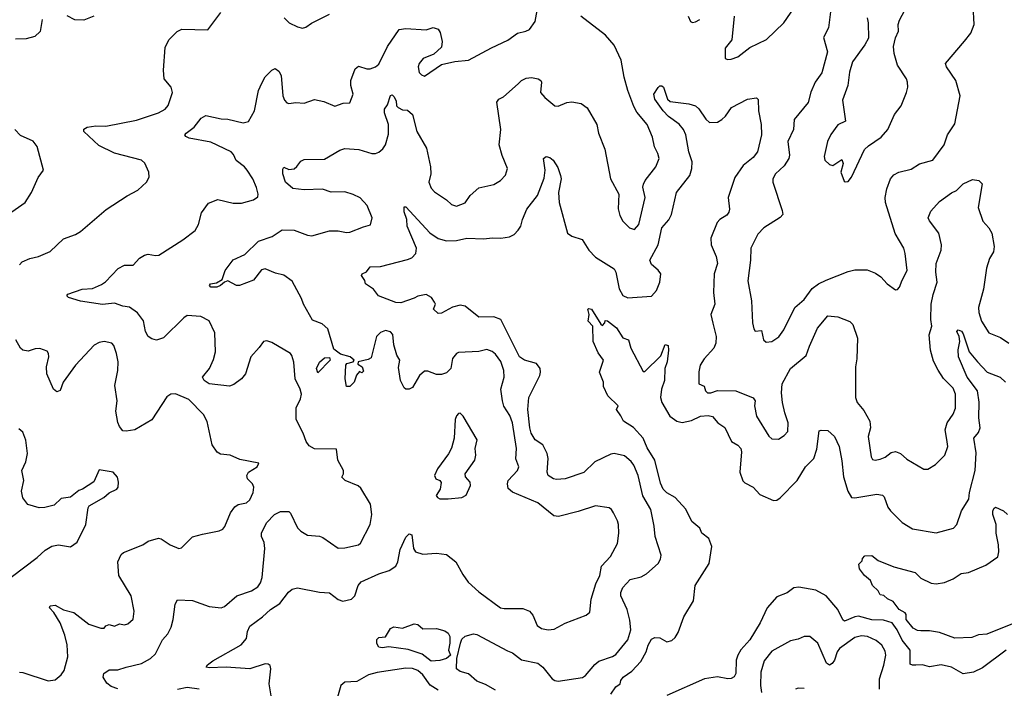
# Model space of a CAD drawing. Extents: x 2199565 to 2323334, y 894172 to 1018966.
# Tile 82 of 256: x 2275566 to 2281377, y 914449 to 918394. Entities that reach past the tile are written whole.
import ezdxf

# ---------------------------------------------------------------- set-up
doc = ezdxf.new("R2010")
doc.units = 0

msp = doc.modelspace()

# ---------------------------------------------------------------- linework, layer by layer
at = {"layer": '0CON10XD'}
for points in [[(2279782.5, 918415), (2279768.5, 918275), (2279729.4, 918225), (2279730, 918165), (2279745, 918158.8), (2279765, 918160), (2279804, 918175), (2279875, 918230), (2279973.2, 918276.8), (2280076.2, 918375), (2280159.4, 918495)], [(2280353.8, 918455), (2280340.5, 918345), (2280310.9, 918289.1), (2280333.6, 918203.6), (2280299.5, 918080.5), (2280260.5, 918025), (2280234.6, 917965.4), (2280218.9, 917905), (2280137.8, 917805), (2280132.1, 917745), (2280100.5, 917675), (2280108.8, 917595), (2280104.6, 917575), (2280078.3, 917531.7), (2280026.9, 917485), (2280010.6, 917455), (2280011.9, 917435), (2280067.1, 917267.1), (2280069.2, 917245), (2280055, 917226), (2279957.5, 917165), (2279921.7, 917128.3), (2279881.1, 917045), (2279878.5, 916975), (2279862.6, 916852.6), (2279884.5, 916734.5), (2279891.9, 916605), (2279899.5, 916569.5), (2279907, 916557), (2279945, 916560), (2279955.9, 916505.9), (2279970.8, 916490.8), (2280005, 916494.3), (2280047.2, 916522.8), (2280075.4, 916564.6), (2280141.4, 916695), (2280195, 916743.1), (2280243, 916807), (2280281.2, 916835), (2280325, 916856.9), (2280455, 916908.9), (2280495, 916918.5), (2280567.4, 916917.4), (2280617.9, 916897.9), (2280647.6, 916877.6), (2280686.7, 916835), (2280735, 916800), (2280747.3, 916802.7), (2280758.8, 916815), (2280775, 916857.5), (2280804, 916915), (2280792.9, 917015), (2280784.2, 917045), (2280733, 917133), (2280675.5, 917315), (2280673.6, 917345), (2280683.8, 917395), (2280706, 917454), (2280725, 917479.4), (2280755, 917494.4), (2280828.3, 917511.7), (2280877, 917543), (2280955, 917565.8), (2281022.9, 917655), (2281041.4, 917715), (2281085, 917778.8), (2281116.5, 917945), (2281091.9, 918035), (2281035.8, 918115), (2281030, 918135), (2281143, 918267), (2281178.8, 918315), (2281200, 918365), (2281193.3, 918475)], [(2280568, 918405), (2280574.2, 918374.2), (2280576, 918285), (2280554.4, 918245.6), (2280480.5, 918145), (2280463.5, 918085), (2280454.6, 918005.4), (2280421.3, 917918.7), (2280440, 917795), (2280395, 917773.8), (2280353.8, 917716.2), (2280332.9, 917675), (2280314.3, 917585.7), (2280318.8, 917565), (2280345, 917540), (2280365, 917534.2), (2280418, 917568), (2280425.9, 917545.9), (2280413.1, 917495), (2280431.7, 917441.7), (2280437, 917437), (2280455, 917440), (2280475.8, 917464.2), (2280552.8, 917627.2), (2280575, 917650), (2280650.3, 917699.7), (2280690, 917745), (2280728.9, 917835), (2280768, 917885), (2280800, 917965), (2280807.1, 917995), (2280805.8, 918025), (2280799.2, 918045), (2280747.5, 918125), (2280726.2, 918195), (2280723.8, 918235), (2280734.3, 918285.7), (2280753.3, 918325), (2280750, 918365), (2280758.7, 918391.3), (2280807.6, 918482.4)], [(2276145.5, 914445.5), (2276105, 914460), (2276080.5, 914480.5), (2276058, 914515), (2276062.9, 914537.1), (2276095, 914557.5), (2276145, 914558.9), (2276194.4, 914574.4), (2276285, 914596.7), (2276338.1, 914625), (2276367.4, 914652.6), (2276409.5, 914735), (2276439.8, 914770.2), (2276460, 914810), (2276472.5, 914855), (2276483.4, 914946.6), (2276498, 914972), (2276585, 914966.5), (2276685, 914932.9), (2276755, 914924.2), (2276775, 914932), (2276848, 914995), (2276934.7, 915025.3), (2276972.4, 915047.6), (2276988, 915072), (2276996.9, 915103.1), (2277012.7, 915275), (2277009.4, 915309.4), (2276993.3, 915345), (2276993.5, 915365), (2277023.6, 915425), (2277070.6, 915475), (2277105, 915492.5), (2277155, 915493.3), (2277165, 915483.3), (2277206.1, 915396.1), (2277225.4, 915375.4), (2277265, 915353.3), (2277335, 915347.8), (2277355, 915339.4), (2277445, 915275.8), (2277485, 915277.5), (2277565, 915296), (2277578, 915305), (2277634.2, 915415), (2277644, 915475), (2277635.9, 915535.9), (2277580.3, 915630.3), (2277564.3, 915644.3), (2277487.5, 915675), (2277467.5, 915695), (2277476.7, 915715), (2277476.7, 915735), (2277443.8, 915795), (2277435, 915860), (2277305, 915861.1), (2277275, 915880), (2277256.1, 915905), (2277239.1, 915955), (2277198, 916035), (2277196.9, 916103.1), (2277223.3, 916156.7), (2277228.5, 916185), (2277220.9, 916215), (2277192.7, 916275), (2277183.2, 916373.2), (2277173.1, 916413.1), (2277163.8, 916425), (2277055, 916490), (2277025, 916498.8), (2277005, 916496.2), (2276980.3, 916459.7), (2276930, 916405), (2276899.2, 916305), (2276875, 916274.2), (2276829.4, 916240.6), (2276805, 916232.2), (2276685, 916246.4), (2276654.2, 916265), (2276645.6, 916285), (2276685.5, 916335), (2276710.6, 916389.4), (2276722.3, 916435), (2276717.1, 916547.1), (2276685, 916617.5), (2276635, 916643.1), (2276555, 916648.6), (2276535, 916635.8), (2276415, 916516.2), (2276372.7, 916502.7), (2276345, 916510), (2276323.8, 916525), (2276309.4, 916555), (2276297.5, 916617.5), (2276261.8, 916665), (2276215, 916698), (2276175, 916702.9), (2276125, 916720.8), (2276055, 916712.9), (2275925, 916732.2), (2275853.8, 916755), (2275844, 916765), (2275849.2, 916775), (2275935, 916804.6), (2275995, 916807.7), (2276048.8, 916831.2), (2276073, 916847), (2276146.2, 916925), (2276185, 916945.7), (2276235, 916945.8), (2276273, 916987), (2276302.5, 917005), (2276325, 917010), (2276367.7, 917002.3), (2276386.7, 917005), (2276528.8, 917095), (2276600.9, 917149.1), (2276621.4, 917185), (2276639.2, 917255), (2276679.7, 917310.3), (2276735, 917332.5), (2276825, 917310.8), (2276875, 917312), (2276945, 917330), (2276972.3, 917347.7), (2276974, 917365), (2276964.3, 917404.3), (2276942.2, 917455), (2276907.9, 917505), (2276892.1, 917525), (2276843.3, 917563.3), (2276828.5, 917598.5), (2276815, 917613.4), (2276695, 917670.3), (2276565.3, 917695.3), (2276545.8, 917705), (2276541.4, 917715), (2276548.6, 917725), (2276595, 917759.4), (2276637.7, 917812.3), (2276665, 917827.8), (2276755, 917809.2), (2276795, 917807.1), (2276885, 917784.4), (2276916.6, 917793.4), (2276952.2, 917855), (2276976, 917975), (2276995, 918020), (2277015, 918056.7), (2277054.1, 918095.9), (2277073.6, 918106.4), (2277095, 918090), (2277110, 918065), (2277119.2, 917945), (2277128.7, 917918.7), (2277143.4, 917903.4), (2277155, 917898.6), (2277195, 917906), (2277245, 917902), (2277305, 917923.8), (2277360.3, 917910.3), (2277426.4, 917883.6), (2277475, 917901.2), (2277515, 917903.3), (2277534.3, 917955), (2277520.5, 918005), (2277519.4, 918035), (2277545.5, 918104.5), (2277565, 918120), (2277615, 918103.1), (2277635, 918103.3), (2277665, 918115.6), (2277685, 918132.2), (2277737.3, 918235), (2277805, 918336.2), (2277845, 918341.4), (2277965, 918332.9), (2278006.7, 918346.7), (2278035, 918337.5), (2278048.3, 918318.3), (2278060, 918265), (2278055, 918232.5), (2278010.5, 918189.5), (2277946.7, 918165), (2277924, 918135), (2277918, 918115), (2277922.9, 918082.9), (2277937.7, 918067.7), (2277955, 918061.2), (2278055, 918128.8), (2278135, 918147.5), (2278215, 918154), (2278351.5, 918228.5), (2278446.2, 918273.8), (2278505, 918314.6), (2278552.5, 918325), (2278573.9, 918336.1), (2278607.9, 918382.1), (2278625, 918470)], [(2276004.3, 918415), (2275945, 918390.4), (2275892, 918392), (2275847.1, 918417.1)], [(2276305, 917546.7), (2276285, 917565.8), (2276125, 917605.6), (2276032.3, 917652.3), (2275944.3, 917734.3), (2275945, 917747.5), (2275965, 917759.2), (2276015, 917766.9), (2276075, 917765.7), (2276255, 917800), (2276385, 917844.4), (2276425, 917866), (2276441.7, 917888.3), (2276466.9, 917965), (2276460, 917995), (2276418.8, 918045), (2276414.2, 918095), (2276425, 918230), (2276446, 918275), (2276495.9, 918324.1), (2276523, 918337), (2276675.9, 918334.1), (2276753.2, 918436.8)], [(2277126.7, 918405), (2277155.9, 918375.9), (2277205, 918350.6), (2277235.8, 918344.2), (2277255, 918348.8), (2277287.3, 918372.7), (2277395, 918425.6)], [(2275698.1, 918395), (2275686.6, 918323.4), (2275655, 918294.2), (2275605, 918280.8), (2275541.2, 918278.8)], [(2278507.1, 918015), (2278527.5, 918035), (2278555, 918049.5), (2278587.6, 918052.4), (2278625.4, 918045.4), (2278642, 918035), (2278645.8, 918025), (2278640, 917965), (2278665.8, 917935), (2278725, 917885.7), (2278745, 917884.3), (2278794.6, 917905.4), (2278825, 917910), (2278879.1, 917899.1), (2278915, 917874), (2278972.9, 917775), (2278981.9, 917725), (2279019.1, 917629.1), (2279052.5, 917455), (2279101.2, 917365), (2279098.3, 917278.3), (2279107.7, 917237.7), (2279125.9, 917205.9), (2279165.8, 917165.8), (2279195, 917156.2), (2279220, 917185), (2279258.1, 917345), (2279244.2, 917405), (2279247.3, 917422.7), (2279258, 917445), (2279320.8, 917525), (2279339.2, 917575), (2279332, 917605), (2279313.6, 917643.6), (2279300, 917700), (2279270, 917775), (2279208.7, 917848.7), (2279191.4, 917881.4), (2279155.4, 917975), (2279132.7, 918055), (2279115.3, 918155.3), (2279073.7, 918243.7), (2279022.8, 918302.8), (2278877.1, 918415)], [(2279510.5, 918415), (2279525, 918382.5), (2279537, 918377), (2279555, 918380.5), (2279579.4, 918395)], [(2277051.1, 914405), (2277038.6, 914475), (2277048.8, 914565), (2277044.1, 914584.1), (2277032.5, 914592.5), (2277014.2, 914594.2), (2276925, 914563.8), (2276785, 914573.3), (2276685, 914570), (2276667.5, 914575), (2276675, 914588.8), (2276705, 914611.2), (2276874, 914705), (2276905, 914743.3), (2276910, 914785), (2276924.6, 914815.4), (2276999.3, 914870.7), (2277047.1, 914915), (2277100.9, 914949.1), (2277152.5, 915017.5), (2277175, 915033.8), (2277205, 915042), (2277335, 915015.6), (2277395, 915013.5), (2277445, 914973.1), (2277473, 914963), (2277524, 914976), (2277543.1, 914995), (2277564.4, 915055), (2277582, 915078), (2277686.2, 915125), (2277746.2, 915143.8), (2277785, 915170), (2277797.1, 915195), (2277811.2, 915268.8), (2277845, 915340), (2277865, 915360), (2277880, 915355), (2277890, 915275), (2277902.5, 915255), (2277945, 915240), (2278025, 915245.8), (2278085, 915239.2), (2278140, 915195), (2278180.9, 915120.9), (2278212.5, 915075), (2278275, 915018.6), (2278403.3, 914925), (2278425, 914920), (2278535, 914920), (2278574.3, 914904.3), (2278595, 914880), (2278619.7, 914819.7), (2278645, 914802.5), (2278685, 914794.2), (2278721.2, 914798.8), (2278785, 914833.8), (2278909.7, 914880.3), (2278930.5, 914899.5), (2278939.4, 914975), (2278966.4, 915065), (2278990.7, 915115), (2279000.2, 915169.8), (2279052.9, 915227.1), (2279095, 915303.3), (2279102.9, 915365), (2279099.2, 915415), (2279095, 915437.5), (2279071.2, 915485), (2279058.8, 915505), (2279044.1, 915514.1), (2278965, 915525.8), (2278862.1, 915492.1), (2278746.3, 915463.7), (2278717.8, 915467.8), (2278623.3, 915543.3), (2278475, 915606.4), (2278448.9, 915628.9), (2278444.5, 915655), (2278449.4, 915675), (2278504.3, 915735), (2278512.9, 915755), (2278493.3, 915803.3), (2278498.5, 915865), (2278474.8, 916015), (2278457.9, 916057.9), (2278423.8, 916113.8), (2278415.3, 916145), (2278405.6, 916215), (2278425.5, 916285), (2278423.6, 916325), (2278405, 916377.5), (2278375, 916420), (2278355, 916436.7), (2278322.1, 916447.9), (2278275.6, 916435.6), (2278155, 916429.4), (2278144.2, 916425), (2278120.6, 916395), (2278111.4, 916335), (2278085, 916310.8), (2278055, 916300.6), (2278025, 916301.1), (2277975, 916320.6), (2277955, 916320.8), (2277925.8, 916295), (2277885, 916223.8), (2277865, 916213.8), (2277845, 916213.8), (2277835, 916221.2), (2277813.1, 916265), (2277801.1, 916341.1), (2277808.7, 916385), (2277792.7, 916415), (2277773.8, 916475), (2277767.5, 916537.5), (2277755, 916552.5), (2277725, 916560.8), (2277695, 916548), (2277671.9, 916525), (2277640.7, 916399.3), (2277621.7, 916388.3), (2277563.3, 916375), (2277561.7, 916361.7), (2277587.5, 916345), (2277595, 916320), (2277585, 916310), (2277571.7, 916318.3), (2277553, 916297), (2277540, 916255), (2277515, 916230), (2277495, 916230), (2277487.5, 916275), (2277490, 916355), (2277497.5, 916365), (2277534.2, 916375.8), (2277540, 916385), (2277517.1, 916405), (2277459.9, 916419.9), (2277419.6, 916449.6), (2277385, 916569.2), (2277350.3, 916600.3), (2277295, 916621.2), (2277240.6, 916715), (2277228.5, 916748.5), (2277175, 916852), (2277125, 916885.6), (2277075, 916898.1), (2277015, 916924.2), (2276992.4, 916917.6), (2276945, 916858), (2276864.2, 916825.8), (2276845, 916825.8), (2276795, 916854), (2276773.9, 916846.1), (2276751.2, 916825), (2276730, 916815), (2276695, 916816.7), (2276686.7, 916825), (2276692.5, 916835), (2276728.1, 916841.9), (2276760, 916860), (2276778, 916915), (2276825, 916976.7), (2276895, 917009.2), (2276975, 917086.7), (2277056.2, 917113.8), (2277115, 917154.4), (2277185, 917151.1), (2277265, 917122.7), (2277290.7, 917119.3), (2277395, 917147.8), (2277445, 917148.1), (2277495, 917137.5), (2277515, 917140.8), (2277595, 917172), (2277635.7, 917184.3), (2277645.7, 917225), (2277616.6, 917296.6), (2277575, 917341.9), (2277535, 917363.3), (2277485, 917377.3), (2277405, 917375.4), (2277354.1, 917394.1), (2277245, 917390.3), (2277177.6, 917397.6), (2277134.2, 917435), (2277119.2, 917485), (2277118.8, 917511.2), (2277125, 917523.3), (2277155, 917510.8), (2277185, 917514), (2277202.5, 917527.5), (2277225, 917560), (2277245, 917568.8), (2277365, 917570.6), (2277455.3, 917624.7), (2277485, 917634.6), (2277568.3, 917628.3), (2277645, 917604.3), (2277665, 917604.3), (2277685, 917612.5), (2277708.9, 917631.1), (2277724.3, 917655), (2277742.6, 917717.4), (2277743.3, 917775), (2277719.1, 917845), (2277720, 917865), (2277737.7, 917892.3), (2277755, 917946.7), (2277765, 917950), (2277775, 917940), (2277787.5, 917915), (2277790, 917885), (2277800, 917875), (2277825, 917862.5), (2277855, 917860.8), (2277883.5, 917833.5), (2277910, 917735), (2277967.9, 917635), (2277991.5, 917525), (2277992.2, 917485), (2277980, 917435), (2277995, 917398.8), (2278015, 917377.5), (2278085, 917330), (2278115, 917302.5), (2278145, 917294), (2278195, 917313.8), (2278225, 917356.2), (2278275, 917401.2), (2278365, 917420.8), (2278404.5, 917445.5), (2278433.4, 917476.6), (2278445.7, 917515), (2278413, 917593), (2278396.6, 917655), (2278405.3, 917745.3), (2278382.6, 917907.4), (2278393.1, 917925), (2278421.1, 917938.9), (2278507.1, 918015)], [(2278375, 914437.6), (2278315, 914472.8), (2278265, 914491), (2278215.6, 914535.6), (2278165, 914548.2), (2278144.7, 914565), (2278145.9, 914625), (2278166.7, 914715), (2278175, 914739.2), (2278195, 914757.1), (2278245, 914770), (2278265, 914766.4), (2278445, 914669.5), (2278475, 914658.9), (2278527.7, 914617.7), (2278625, 914597.3), (2278654.4, 914575), (2278709.4, 914505), (2278725, 914494.5), (2278745, 914491.1), (2278887.4, 914512.6), (2278905.7, 914525), (2278960.7, 914589.3), (2278985, 914608.9), (2279065, 914636.2), (2279085, 914648.5), (2279154.7, 914735.3), (2279173.1, 914795), (2279167.9, 914852.1), (2279150.9, 914915), (2279114.5, 914995), (2279114.5, 915015), (2279125, 915044), (2279168.9, 915091.1), (2279233, 915107), (2279265, 915124.3), (2279334.4, 915185.6), (2279348.8, 915211.2), (2279352.5, 915235), (2279315.6, 915345), (2279310.6, 915405), (2279290.8, 915505), (2279243.9, 915585), (2279215.4, 915705), (2279191.5, 915765), (2279175, 915788.2), (2279135, 915820.5), (2279075, 915834.5), (2279055, 915830.5), (2278960.8, 915785), (2278895, 915721.9), (2278785, 915684.4), (2278735, 915680.6), (2278716.7, 915685), (2278686, 915705), (2278680, 915725), (2278685.5, 915805), (2278679.2, 915835), (2278653.1, 915885), (2278607.8, 915915), (2278584.7, 915955), (2278576.2, 915985), (2278565.5, 916095), (2278570.5, 916165), (2278635.6, 916295), (2278640.6, 916315), (2278636.9, 916335), (2278615.5, 916365.5), (2278545, 916385.6), (2278515, 916405.6), (2278405.2, 916625.2), (2278365, 916641.2), (2278275, 916638.5), (2278195, 916703.3), (2278165, 916710.5), (2278121.3, 916698.7), (2278055, 916661.4), (2278035, 916660), (2278007.5, 916685), (2278020, 916715), (2278015, 916727.5), (2277995.7, 916755.7), (2277965, 916773.3), (2277915, 916762.5), (2277895, 916750), (2277815.8, 916724.2), (2277785, 916726), (2277684.5, 916764.5), (2277653.2, 916803.2), (2277607.5, 916835), (2277603.3, 916855), (2277583.8, 916885), (2277587.5, 916895), (2277613.8, 916906.2), (2277635, 916935.6), (2277695, 916938.6), (2277855, 916978.9), (2277880.7, 916989.3), (2277904.3, 917015), (2277908.9, 917045), (2277853.6, 917175), (2277851.2, 917215), (2277835, 917260), (2277835, 917290), (2277845, 917290), (2277986.7, 917136.7), (2278035, 917103.3), (2278085, 917089.6), (2278145, 917090.9), (2278205, 917105.5), (2278305, 917100.6), (2278355, 917106.9), (2278405.8, 917104.2), (2278457, 917113), (2278485, 917126), (2278508.9, 917151.1), (2278523.6, 917176.4), (2278534.2, 917214.2), (2278558.6, 917275), (2278623, 917357), (2278661.4, 917458.6), (2278667.8, 917505), (2278656.7, 917575), (2278674, 917586), (2278695, 917581.2), (2278713.8, 917565), (2278741.2, 917521.2), (2278758, 917475), (2278761.2, 917455), (2278745.7, 917375), (2278750.6, 917315), (2278798.8, 917135), (2278825.7, 917115.7), (2278885, 917097.1), (2278925.8, 917035), (2278965, 916993.1), (2279073.7, 916923.7), (2279084.4, 916905), (2279104.4, 916805.6), (2279126.2, 916766.2), (2279155, 916752.5), (2279295, 916762.5), (2279325, 916796), (2279344.6, 916845), (2279350, 916895), (2279335, 916916.9), (2279295, 916948.5), (2279285.5, 916975.5), (2279335.2, 917065), (2279356.4, 917165), (2279397, 917213), (2279413.4, 917245), (2279441.8, 917375), (2279521.2, 917475), (2279532.5, 917515), (2279535.6, 917555), (2279514.5, 917615), (2279496.7, 917715), (2279484.4, 917745), (2279457.4, 917777.4), (2279395, 917822.9), (2279363.5, 917855), (2279314.4, 917925), (2279309.2, 917955), (2279335, 917993.3), (2279345, 918003.3), (2279355, 918003.3), (2279366, 917995), (2279390, 917925), (2279405, 917911.4), (2279515, 917896.9), (2279555, 917885.5), (2279575, 917868.6), (2279615, 917806), (2279637.7, 917787.7), (2279685, 917790), (2279710, 917805), (2279732.5, 917825), (2279766.2, 917875), (2279862.5, 917925), (2279915, 917933.3), (2279923.8, 917923.8), (2279926, 917855), (2279943.1, 917775), (2279943.8, 917715), (2279920.5, 917615), (2279895, 917581.1), (2279836.9, 917533.1), (2279787.4, 917462.6), (2279746.5, 917345), (2279755.6, 917275), (2279752.1, 917257.9), (2279738.8, 917241.2), (2279697.5, 917215), (2279681.9, 917198.1), (2279645.6, 917105), (2279646.7, 917065), (2279677.4, 916997.4), (2279683.6, 916955), (2279665.5, 916895), (2279661.1, 916785), (2279669.1, 916715), (2279644.4, 916655), (2279656.9, 916603.1), (2279676.2, 916525), (2279675.4, 916484.6), (2279663.2, 916456.8), (2279605, 916392.5), (2279583.1, 916355), (2279574.4, 916315.6), (2279573.8, 916245), (2279605, 916230.8), (2279613.6, 916203.6), (2279625, 916193.3), (2279645, 916192.9), (2279685, 916205.4), (2279793.3, 916203.3), (2279895, 916163.1), (2279906.4, 916145), (2279903.8, 916115), (2279914.6, 916054.6), (2279986.8, 915936.8), (2280005, 915922), (2280045, 915920), (2280078.3, 915941.7), (2280098.6, 915965), (2280102.1, 916015), (2280080.9, 916075), (2280068.2, 916135), (2280063.1, 916193.1), (2280066.7, 916245), (2280115, 916336.7), (2280207.7, 916412.3), (2280226.8, 916466.8)], [(2275454, 917215), (2275597.5, 917315), (2275636.2, 917375), (2275675, 917462.5), (2275706.7, 917505), (2275670, 917645), (2275645, 917676.7), (2275571.2, 917711.2), (2275536.4, 917746.4)], [(2275565, 916946.7), (2275581.2, 916965), (2275625, 916985.6), (2275676, 916996), (2275745, 917026.2), (2275825, 917100.8), (2275895, 917126), (2275925, 917144.2), (2276076.7, 917273.3), (2276201.2, 917355), (2276262.4, 917387.6), (2276314.2, 917435.8), (2276330, 917465), (2276327.5, 917495), (2276305, 917546.7)], [(2280226.8, 916466.8), (2280275, 916574), (2280335, 916645.8), (2280395, 916641.2), (2280465, 916613.8), (2280483.8, 916595), (2280511.2, 916515), (2280506.8, 916393.2), (2280498.1, 916345), (2280498.1, 916165), (2280508.6, 916135), (2280548, 916088), (2280583.1, 916025), (2280586.7, 915985), (2280574.4, 915935), (2280590.8, 915815), (2280599.5, 915799.5), (2280615, 915795.8), (2280645, 915800.6), (2280675, 915813.3), (2280708.7, 915841.3), (2280735, 915847.1), (2280763.8, 915835), (2280802, 915802), (2280903, 915743), (2280925, 915742), (2280971.3, 915768.7), (2281026, 915825), (2281044.2, 915875), (2281037.4, 915917.4), (2281027.8, 915975), (2281040.6, 916015), (2281075, 916066.2), (2281088.8, 916101.2), (2281089.1, 916185), (2281075, 916220.8), (2281017.9, 916277.9), (2280985.9, 916325.9), (2280958.5, 916378.5), (2280942.5, 916445), (2280934.7, 916535), (2280948.7, 916585), (2280943.8, 916625), (2280946.3, 916715), (2280956.8, 916773.2), (2280980, 916845), (2280973.3, 916905), (2280975.3, 916954.7), (2281005.5, 917035), (2281006.9, 917065), (2280990, 917135), (2280935, 917206.7), (2280928.8, 917225), (2280943.8, 917265), (2280995, 917322), (2281065, 917373.1), (2281095, 917385.7), (2281133.7, 917426.3), (2281189.4, 917450.6), (2281226.7, 917445), (2281245.8, 917425), (2281222.2, 917285), (2281251.1, 917205), (2281286.7, 917165), (2281303.1, 917135), (2281317.8, 917055), (2281314.4, 917025), (2281290.6, 916985), (2281271.2, 916928.8), (2281253.6, 916803.6), (2281225.4, 916695), (2281226.9, 916666.9), (2281243.3, 916615), (2281285, 916545.8), (2281355, 916519.4), (2281404.5, 916484.5)], [(2279055, 914414.2), (2279085, 914457.5), (2279110, 914475), (2279114.2, 914495), (2279127.1, 914515), (2279178.8, 914551.2), (2279231.5, 914608.5), (2279263.1, 914665), (2279275, 914703.3), (2279295, 914740), (2279315, 914750), (2279345, 914746.7), (2279385, 914724.2), (2279415, 914731.4), (2279435, 914748.8), (2279452, 914778), (2279485, 914872), (2279543.1, 914965), (2279552.9, 915055), (2279635.5, 915185), (2279650.5, 915285), (2279633.6, 915333.6), (2279591.2, 915365), (2279580, 915395), (2279533.2, 915433.2), (2279496.8, 915506.8), (2279434.4, 915574.4), (2279385, 915602.9), (2279364, 915624), (2279348.8, 915658.8), (2279315, 915796), (2279268.7, 915868.7), (2279245.8, 915925.8), (2279188, 915988), (2279129.2, 916025), (2279113.3, 916056.7), (2279087.5, 916095), (2279097.5, 916115), (2279036.7, 916175), (2279010.7, 916230.7), (2279012.5, 916255), (2278988.8, 916315), (2279012.5, 916385), (2278979.3, 916429.3), (2278950, 916495), (2278948, 916585), (2278922, 916615), (2278926.7, 916655), (2278920, 916685), (2278925, 916690), (2278940, 916685), (2278995, 916597.5), (2279005, 916590), (2279020, 916605), (2279021.7, 916618.3), (2279035, 916616.7), (2279088.8, 916575), (2279125, 916517.5), (2279158.8, 916505), (2279173.8, 916455), (2279245, 916317.5), (2279255, 916317.5), (2279349.4, 916410.6), (2279375, 916476.7), (2279392.5, 916472.5), (2279396, 916445), (2279386.9, 916375), (2279374.3, 916335), (2279372.2, 916265), (2279354.5, 916215), (2279348.9, 916165), (2279355.6, 916135), (2279402.2, 916055), (2279445, 916024.6), (2279475, 916017.9), (2279531.7, 916028.3), (2279585, 916055.3), (2279628.8, 916058.8), (2279655, 916052.5), (2279685.6, 916015.6), (2279727.1, 915987.1), (2279768, 915905), (2279805, 915883.1), (2279822.2, 915865), (2279825.3, 915845.3), (2279815.4, 915725), (2279833.7, 915673.7), (2279845, 915661.5), (2279895, 915636.5), (2279935, 915592.7), (2280015, 915558.1), (2280035, 915560), (2280055, 915572.7), (2280155.4, 915675), (2280203.7, 915756.3), (2280252.3, 915805), (2280270.5, 915859.5), (2280285, 915967.5), (2280297, 915973), (2280335, 915970), (2280375.8, 915935), (2280402.5, 915875), (2280418.9, 915791.1)], [(2280418.9, 915791.1), (2280427.7, 915697.7), (2280453.1, 915613.1), (2280474.5, 915574.5), (2280495, 915572.7), (2280624.4, 915594.4), (2280659.1, 915589.1), (2280669.1, 915579.1), (2280688.9, 915518.9), (2280705.4, 915495.4), (2280775, 915427.5), (2280835, 915390), (2280975, 915365.6), (2281076.8, 915393.2), (2281098, 915415), (2281124.6, 915495.4), (2281167.5, 915565), (2281171.9, 915605), (2281205.9, 915735), (2281212.1, 915837.9), (2281197.7, 915925), (2281225, 915957.8), (2281234.1, 915985), (2281226.7, 916045), (2281227.9, 916137.9), (2281218.6, 916205), (2281157.5, 916285), (2281107.7, 916405), (2281104.6, 916445.4), (2281114.4, 916495), (2281110.8, 916525), (2281096.7, 916555), (2281105, 916563.3), (2281125, 916555.8), (2281135, 916541.2), (2281169.4, 916435), (2281218.5, 916375), (2281276.7, 916315), (2281352.5, 916285), (2281385, 916255.6)], [(2275565, 914543.8), (2275585, 914542.5), (2275733.9, 914493.9), (2275775, 914499.2), (2275811.4, 914528.6), (2275827.8, 914555), (2275850, 914635), (2275846.2, 914705), (2275832.7, 914762.7), (2275805.5, 914835.5), (2275767.5, 914897.5), (2275741.2, 914925), (2275745, 914936.7), (2275775, 914940.8), (2275825, 914911.4), (2275885, 914895.8), (2275975, 914828.6), (2276045, 914804), (2276065, 914803.3), (2276075, 914817.5), (2276093.3, 914826.7), (2276125, 914816.7), (2276155, 914829.2), (2276185, 914824.2), (2276205, 914830), (2276235, 914857.5), (2276241.2, 914905), (2276224.2, 914995), (2276150.6, 915115), (2276145.6, 915195), (2276165, 915238), (2276178.7, 915251.3), (2276293.3, 915295), (2276325, 915316.9), (2276385, 915334.3), (2276401.7, 915331.7), (2276455, 915295.7), (2276506.1, 915273.9), (2276521.2, 915278.8), (2276586.8, 915343.2), (2276645, 915358.6), (2276742.3, 915377.7), (2276765, 915388.8), (2276776.8, 915403.2), (2276809.4, 915485), (2276835, 915519.2), (2276855, 915532.9), (2276905, 915544.2), (2276925, 915561.2), (2276944.3, 915605), (2276948.6, 915635), (2276940, 915655), (2276911.2, 915685), (2276906.2, 915705), (2276915.7, 915724.3), (2276966.7, 915755), (2276978.3, 915778.3), (2276865, 915798.8), (2276807.5, 915825), (2276750.9, 915830.9), (2276731.7, 915841.7), (2276701.1, 915885), (2276672.6, 916022.6), (2276651.4, 916065), (2276565, 916152.5), (2276485, 916186.9), (2276457.5, 916185), (2276435, 916168.8), (2276345, 916032.5), (2276245, 915974.4), (2276195, 915965.8), (2276175, 915969.2), (2276155, 915993.8), (2276145, 916017.5), (2276133.5, 916085), (2276140.5, 916145), (2276128.2, 916235), (2276144.5, 916325), (2276146.9, 916375), (2276137.1, 916425), (2276120.8, 916470.8), (2276110, 916485), (2276065, 916495.6), (2276035, 916489.4), (2276005, 916474.3), (2275895.6, 916355), (2275821.9, 916255), (2275805, 916206.2), (2275785, 916198), (2275764.5, 916214.5), (2275725.6, 916305), (2275723.5, 916345), (2275738.1, 916405), (2275736.9, 916425), (2275728.2, 916438.2), (2275685, 916453.1), (2275657.9, 916452.1), (2275615, 916438.6), (2275585, 916444.3), (2275570, 916455), (2275544, 916505)], [(2277325, 916310), (2277317.5, 916335), (2277335, 916372.5), (2277365, 916398.8), (2277395, 916400), (2277397.5, 916385), (2277325, 916310)], [(2278095, 915566.7), (2278175, 915574.2), (2278200.3, 915589.7), (2278227.1, 915645), (2278224.2, 915665), (2278197.5, 915697.5), (2278194.4, 915715), (2278252.5, 915795), (2278257.5, 915825), (2278254, 915865), (2278266.7, 915915), (2278183.3, 916055), (2278165, 916072.5), (2278155, 916070), (2278143.9, 916056.1), (2278136.7, 916035), (2278131.2, 915925), (2278113.9, 915866.1), (2278097.3, 915832.7), (2278031.2, 915745), (2278013.8, 915705), (2278022.5, 915685), (2278045.8, 915675.8), (2278053.6, 915663.6), (2278047.5, 915625), (2278023.6, 915586.4), (2278032.5, 915575), (2278045, 915567.5), (2278095, 915566.7)], [(2275515, 915104.5), (2275668.3, 915221.7), (2275715.5, 915264.5), (2275755, 915287.5), (2275795, 915295.8), (2275865, 915283.8), (2275905, 915311.2), (2275957.1, 915415), (2275970, 915515), (2275976.7, 915525), (2276063.3, 915575), (2276095, 915603.3), (2276140, 915625), (2276147.5, 915635), (2276150, 915665), (2276143.3, 915695), (2276117.5, 915725), (2276035, 915737.5), (2276003, 915667), (2275936.1, 915623.9), (2275915, 915616.7), (2275865, 915576.2), (2275810.5, 915569.5), (2275769.7, 915530.3), (2275715, 915515.8), (2275680, 915515), (2275614.1, 915534.1), (2275585, 915573.3), (2275577, 915613), (2275591.1, 915675), (2275578.9, 915735), (2275602.9, 915785), (2275611.9, 915835), (2275603, 915913), (2275585, 915960), (2275560.5, 915980.5)], [(2281465, 914844.6), (2281275, 914767.8), (2281225, 914765.6), (2281185, 914749.4), (2281085, 914744.4), (2280995, 914779.4), (2280935, 914789.4), (2280885, 914788.5), (2280865, 914790.9), (2280839.4, 914805), (2280797.5, 914855), (2280798.8, 914885), (2280791.2, 914895), (2280756.2, 914915), (2280720.7, 914960.7), (2280687, 914977), (2280667, 914997), (2280645, 915000), (2280632.5, 915025), (2280600, 915055), (2280587.5, 915085), (2280552.5, 915115), (2280522.5, 915155), (2280518.3, 915181.7), (2280538.3, 915201.7), (2280540, 915215), (2280555, 915230), (2280595, 915232.5), (2280633, 915203), (2280725, 915166.2), (2280851.7, 915131.7), (2280885, 915098.8), (2280945, 915069.2), (2280975, 915065.8), (2281025, 915074), (2281075, 915095.8), (2281122.4, 915127.6), (2281165, 915132.9), (2281268.8, 915175), (2281340, 915225), (2281345.6, 915255), (2281343.5, 915295), (2281328.6, 915365), (2281328.6, 915415), (2281309.2, 915475), (2281310, 915495), (2281315, 915510), (2281325, 915517.5), (2281373.3, 915496.7), (2281396, 915475)], [(2281387.8, 914675), (2281249.4, 914570.6), (2281195.5, 914544.5), (2281135, 914535.7), (2281065, 914574.4), (2281005, 914587.1), (2280935, 914576.4), (2280895, 914588.5), (2280855, 914585.4), (2280835.5, 914585.5), (2280822.5, 914592.5), (2280820.9, 914675), (2280774.2, 914734.2), (2280744.8, 914795), (2280715, 914835.2), (2280665, 914851), (2280595, 914854.3), (2280515.9, 914874.1), (2280495, 914871.2), (2280435, 914845.6), (2280423.3, 914853.3), (2280395.5, 914915), (2280326, 914995), (2280265, 915028.9), (2280165, 915046.9), (2280135, 915041.4), (2280095, 915012), (2280035, 914989.4), (2279976.9, 914925), (2279936.1, 914835), (2279875.4, 914735), (2279822.7, 914677.3), (2279803.6, 914645), (2279795.5, 914615), (2279793.1, 914536.9), (2279782.1, 914517.9), (2279765, 914507.5), (2279745, 914505.7), (2279685, 914517.7), (2279608, 914505), (2279385, 914407.5)], [(2277995, 914610), (2277940.6, 914650.6), (2277858.4, 914678.4), (2277745, 914694), (2277705, 914688.8), (2277685, 914692.5), (2277673, 914713), (2277673.6, 914736.4), (2277685, 914750), (2277725, 914753.3), (2277755, 914802.5), (2277775, 914812.5), (2277825, 914803.3), (2277895, 914828.8), (2277915, 914826.7), (2277945, 914800.8), (2278025, 914802.5), (2278075, 914788.6), (2278095, 914774), (2278104.5, 914754.5), (2278105.4, 914715.4), (2278097.7, 914675), (2278108.2, 914645), (2278085, 914625.5), (2278045, 914613.5), (2277995, 914610)], [(2280641.2, 914445), (2280641.2, 914505), (2280666.4, 914585), (2280678, 914645), (2280675, 914668), (2280655, 914702.9), (2280620.5, 914730.5), (2280568.8, 914755), (2280535, 914758), (2280495, 914748.9), (2280404.6, 914685), (2280390.6, 914665), (2280374.6, 914615), (2280360.6, 914595), (2280345, 914585.7), (2280328.1, 914598.1), (2280275.8, 914715.8), (2280230, 914755), (2280195, 914755.7), (2280160.3, 914739.7), (2280115, 914730), (2280005, 914668.5), (2279959.4, 914610.6), (2279940.4, 914545), (2279938.2, 914465), (2279944.6, 914425)], [(2278035, 914438), (2277988.3, 914468.3), (2277945, 914528.9), (2277916.2, 914555), (2277885, 914566.5), (2277845, 914567.5), (2277675, 914543.2), (2277625, 914528.5), (2277555, 914490), (2277485, 914486.5), (2277461.8, 914465), (2277442.4, 914397.6)], [(2276625.3, 914445.3), (2276555, 914453.2), (2276496.9, 914443.1)], [(2280195, 914447.5), (2280160.3, 914449.7), (2280145, 914443.8)]]:
    msp.add_lwpolyline(points, dxfattribs=at)

doc.saveas('drawing.dxf')
